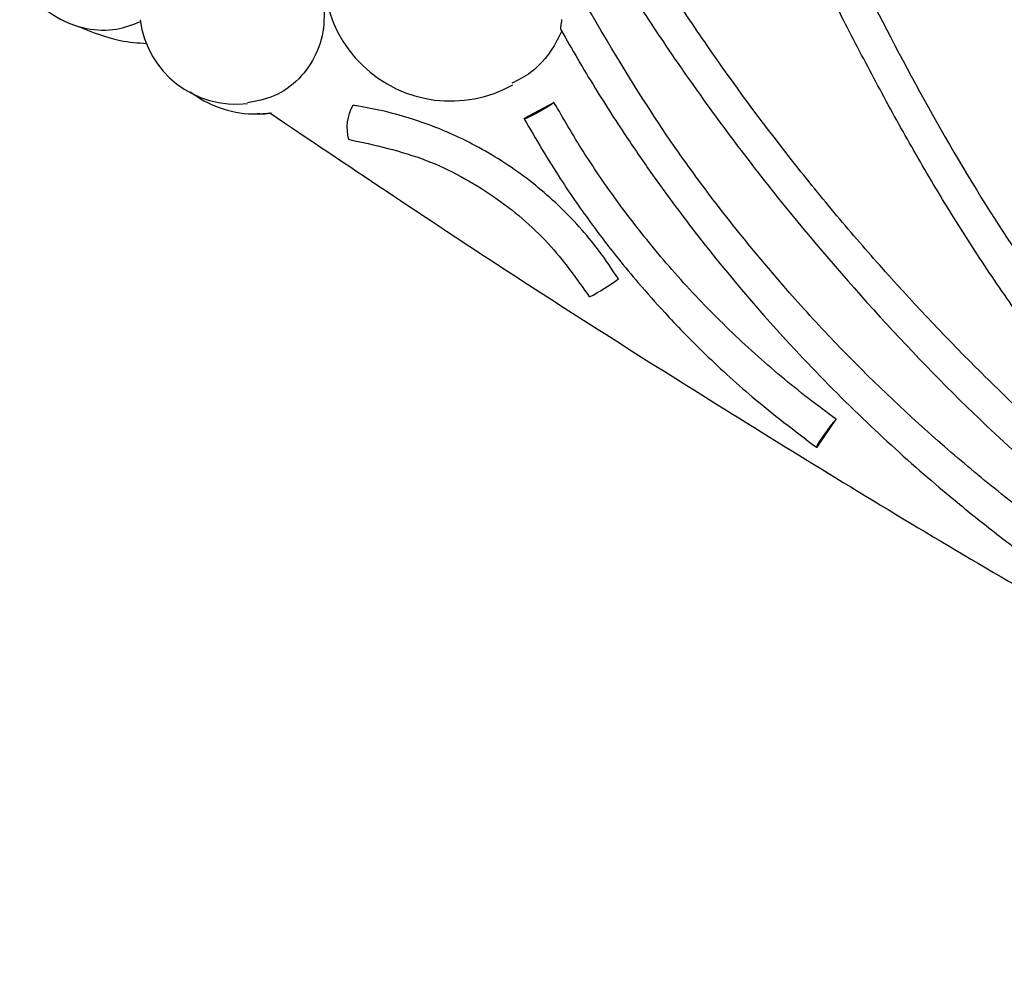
# Model space of a CAD drawing. Header units: millimetres. Extents: x 65 to 121, y 64 to 185.
# Tile 61 of 175: x 67.75 to 70.57, y 124.58 to 127.33. Entities that reach past the tile are written whole.
import ezdxf

# ---------------------------------------------------------------- set-up
doc = ezdxf.new("R2010")
doc.units = ezdxf.units.MM

msp = doc.modelspace()

# ---------------------------------------------------------------- linework, layer by layer
at = {"color": 7, "linetype": 'Continuous', "lineweight": 25}
for p, q in [((69.1993, 127.04582), (69.28398, 127.09086)), ((68.42933, 127.05804), (68.43412, 127.05804)), ((70.03688, 126.10485), (70.09203, 126.18445))]:
    msp.add_line(p, q, dxfattribs=at)
at = {"color": 7, "linetype": 'Continuous', "lineweight": 25, "flags": 128}
for points in [[(69.28398, 127.09086), (69.27669, 127.08532), (69.26406, 127.07718), (69.24801, 127.0677), (69.23098, 127.05831), (69.21558, 127.05045), (69.20415, 127.04532), (69.19843, 127.04369), (69.1993, 127.04582)], [(70.09203, 126.18445), (70.08598, 126.17838), (70.07665, 126.16717), (70.06545, 126.15253), (70.05411, 126.13668), (70.04434, 126.12206), (70.03764, 126.11087), (70.03501, 126.10483), (70.03688, 126.10485)]]:
    msp.add_lwpolyline(points, dxfattribs=at)
at = {"color": 7, "linetype": 'Continuous', "lineweight": 25}
for centre, radius, start, end in [((68.98835, 127.4583), 0.36346, 152.53834, 299.35402), ((67.99831, 127.56979), 0.27224, 206.50653, 254.37893), ((68.37384, 127.36297), 0.27686, 187.35395, 276.8669), ((68.81708, 127.01898), 0.12571, 149.6258, 195.71584), ((69.12964, 127.04096), 0.56739, 296.76094, 306.66678)]:
    msp.add_arc(centre, radius, start, end, dxfattribs=at)
for points, knots in [([(69.79435, 128.07596), (69.81571, 128.05034), (69.87982, 127.97346), (69.96415, 127.82954), (70.05674, 127.65353), (70.17532, 127.41614), (70.32756, 127.12095), (70.52114, 126.78758), (70.73076, 126.48041), (70.9488, 126.2083), (71.18239, 125.96222), (71.42766, 125.74177), (71.6896, 125.54206), (71.96612, 125.36395), (72.25542, 125.20828), (72.55546, 125.07612), (72.8132, 124.98659), (73.02293, 124.92811), (73.18193, 124.89102), (73.39599, 124.85079), (73.6382, 124.82235), (73.9078, 124.81201), (74.0682, 124.82131), (74.14839, 124.82597)], [0, 0, 0, 0, 0.01718807, 0.05157855, 0.08590321, 0.12021854, 0.18885916, 0.25752427, 0.31887845, 0.38021678, 0.43680682, 0.49339753, 0.54997641, 0.60655802, 0.66312555, 0.71969184, 0.77608404, 0.80426329, 0.83244273, 0.86062259, 0.91702801, 0.95851592, 1, 1, 1, 1]), ([(72.35831, 125.02118), (72.32839, 125.03545), (72.17873, 125.10681), (71.97334, 125.21553), (71.74416, 125.34972), (71.519, 125.49082), (71.30011, 125.64212), (71.03519, 125.84341), (70.83045, 126.01408), (70.63361, 126.19381), (70.44216, 126.37943), (70.25905, 126.57367), (70.08499, 126.77583), (69.9171, 126.98311), (69.75862, 127.19773), (69.61038, 127.41892), (69.45857, 127.65934), (69.3551, 127.85027), (69.28323, 127.98289)], [0, 0, 0, 0, 0.0229564, 0.1148213, 0.1607379, 0.206655, 0.2985216, 0.3444386, 0.4363074, 0.4822247, 0.5281422, 0.6200129, 0.6659306, 0.7118484, 0.8037215, 0.8496397, 0.8955578, 1, 1, 1, 1]), ([(69.19613, 127.93868), (69.2288, 127.87695), (69.28705, 127.76689), (69.36917, 127.62431), (69.43501, 127.51487), (69.49161, 127.42425), (69.54675, 127.33878), (69.67583, 127.14527), (69.88025, 126.86593), (70.17642, 126.5159), (70.50406, 126.1724), (70.75142, 125.95848), (70.88762, 125.84069)], [0, 0, 0, 0, 0.0776028, 0.1383551, 0.1824454, 0.2191223, 0.2566627, 0.2950064, 0.4764512, 0.6386551, 0.8010333, 1, 1, 1, 1]), ([(74.15767, 124.7264), (74.12788, 124.72423), (74.03181, 124.71726), (73.86907, 124.71405), (73.67009, 124.72161), (73.472, 124.74075), (73.27536, 124.77061), (73.08064, 124.81083), (72.92033, 124.85263), (72.76176, 124.90038), (72.60498, 124.95396), (72.42012, 125.02728), (72.23887, 125.10933), (72.06157, 125.19981), (71.88856, 125.29851), (71.74826, 125.38744), (71.61115, 125.48129), (71.47731, 125.58001), (71.32234, 125.706), (71.17351, 125.83938), (71.03098, 125.97965), (70.89513, 126.12651), (70.78785, 126.25416), (70.68497, 126.3853), (70.5864, 126.51974), (70.4748, 126.68565), (70.36963, 126.85555), (70.27033, 127.02873), (70.17551, 127.20417), (70.06808, 127.41371), (69.99152, 127.56418), (69.94503, 127.65555)], [0, 0, 0, 0, 0.0163583, 0.0527356, 0.0891115, 0.1254859, 0.1618589, 0.198231, 0.2346025, 0.2527838, 0.2891543, 0.3255245, 0.3618945, 0.3982642, 0.4346339, 0.4710039, 0.4891851, 0.5255555, 0.561926, 0.5982967, 0.6346675, 0.6710385, 0.7074092, 0.7255904, 0.7619596, 0.7983276, 0.8346944, 0.8710594, 0.9074225, 0.9437842, 1, 1, 1, 1]), ([(68.22733, 127.58596), (68.23981, 127.59179), (68.27855, 127.6099), (68.3524, 127.62011), (68.44215, 127.60328), (68.52303, 127.55765), (68.58546, 127.48877), (68.62249, 127.40433), (68.63, 127.31394), (68.6073, 127.22747), (68.55681, 127.15557), (68.48739, 127.10481), (68.43251, 127.09442), (68.40659, 127.08951)], [0, 0, 0, 0, 0.0459125, 0.1425793, 0.2392689, 0.3358681, 0.4322942, 0.5285391, 0.624681, 0.7208512, 0.8171636, 0.9136589, 1, 1, 1, 1]), ([(70.98191, 125.67517), (70.95394, 125.69305), (70.81399, 125.78251), (70.62527, 125.91946), (70.36817, 126.13114), (70.17327, 126.31369), (69.94465, 126.55665), (69.77448, 126.76264), (69.56587, 127.04843), (69.45362, 127.23761), (69.37533, 127.36955)], [0, 0, 0, 0, 0.0423326, 0.2118139, 0.2964948, 0.4659821, 0.5506642, 0.7201599, 0.8048429, 1, 1, 1, 1]), ([(69.3058, 127.32842), (69.30477, 127.32176), (69.303, 127.31035), (69.30237, 127.30083), (69.30318, 127.29915), (69.30327, 127.29897)], [0, 0, 0, 0, 0.5558228, 0.9522206, 1, 1, 1, 1]), ([(67.92468, 127.30769), (67.93197, 127.30586), (67.96701, 127.29704), (68.0294, 127.29509), (68.07819, 127.31376), (68.10095, 127.32247)], [0, 0, 0, 0, 0.1228703, 0.590895, 1, 1, 1, 1]), ([(67.92468, 127.30769), (67.96337, 127.29188), (68.02661, 127.26603), (68.09334, 127.26139), (68.11924, 127.25959)], [0, 0, 0, 0, 0.6117104, 1, 1, 1, 1]), ([(69.30665, 127.29569), (69.30175, 127.28568), (69.27978, 127.24074), (69.23512, 127.1821), (69.18178, 127.15496), (69.16324, 127.14553)], [0, 0, 0, 0, 0.1576698, 0.7072683, 1, 1, 1, 1]), ([(69.3035, 127.29911), (69.33584, 127.24294), (69.3973, 127.13619), (69.48802, 126.99645), (69.56544, 126.88417), (69.63214, 126.79248), (69.7613, 126.62279), (69.93691, 126.417), (70.16103, 126.18997), (70.31793, 126.04747), (70.44954, 125.93659), (70.57105, 125.83994), (70.73369, 125.71929), (70.8599, 125.63709), (70.92967, 125.59164)], [0, 0, 0, 0, 0.0817562, 0.1553607, 0.2097516, 0.2534325, 0.2980247, 0.478023, 0.5930607, 0.6992117, 0.7447177, 0.8098458, 0.8948658, 1, 1, 1, 1]), ([(68.24378, 127.121), (68.24958, 127.11676), (68.28147, 127.09344), (68.3488, 127.06373), (68.42218, 127.05547), (68.46235, 127.05994), (68.47066, 127.06086)], [0, 0, 0, 0, 0.0884239, 0.4857222, 0.8936393, 1, 1, 1, 1]), ([(69.46847, 126.58584), (69.44998, 126.61361), (69.39953, 126.68943), (69.29871, 126.80008), (69.16385, 126.90935), (69.02183, 126.99038), (68.87448, 127.0481), (68.77139, 127.07298), (68.71403, 127.08173), (68.70863, 127.08255)], [0, 0, 0, 0, 0.10633772, 0.2902594, 0.47417164, 0.65809936, 0.81117522, 0.98221317, 1, 1, 1, 1]), ([(70.09203, 126.18445), (70.06528, 126.20421), (69.98501, 126.2635), (69.85743, 126.37082), (69.71321, 126.50964), (69.57923, 126.65859), (69.46417, 126.80663), (69.36546, 126.95092), (69.31117, 127.04416), (69.28398, 127.09086)], [0, 0, 0, 0, 0.0816541, 0.245044, 0.4084351, 0.5718307, 0.7352266, 0.8673623, 1, 1, 1, 1]), ([(68.43435, 127.06021), (68.43976, 127.05942), (68.45361, 127.0574), (68.46729, 127.05955), (68.47564, 127.06086)], [0, 0, 0, 0, 0.3900475, 1, 1, 1, 1]), ([(68.47066, 127.06086), (68.69227, 126.91185), (69.13549, 126.61382), (69.81282, 126.18614), (70.49633, 125.76798), (71.08594, 125.43491), (71.57778, 125.18388), (71.96797, 125.00499), (72.36831, 124.84633), (72.75722, 124.72258), (73.13151, 124.63125), (73.37042, 124.59876), (73.49024, 124.58246)], [0, 0, 0, 0, 0.14154958, 0.28310584, 0.42504546, 0.56695322, 0.64278859, 0.7186128, 0.79523572, 0.87183483, 0.93572474, 1, 1, 1, 1]), ([(69.19852, 127.04369), (69.23239, 126.98587), (69.29333, 126.88187), (69.38578, 126.74971), (69.46113, 126.65155), (69.53017, 126.56822), (69.60918, 126.47918), (69.71678, 126.36898), (69.85959, 126.2377), (69.973, 126.1517), (70.035, 126.10467)], [0, 0, 0, 0, 0.1587329, 0.2855653, 0.3813258, 0.4513789, 0.5414446, 0.6627642, 0.8156199, 1, 1, 1, 1]), ([(68.69532, 126.98546), (68.77078, 126.96908), (68.91686, 126.93736), (69.11092, 126.82985), (69.27081, 126.6962), (69.34815, 126.587), (69.38549, 126.53428)], [0, 0, 0, 0, 0.274674, 0.5317228, 0.7739734, 1, 1, 1, 1])]:
    msp.add_open_spline(points, degree=3, knots=knots, dxfattribs=at)

doc.saveas('drawing.dxf')
